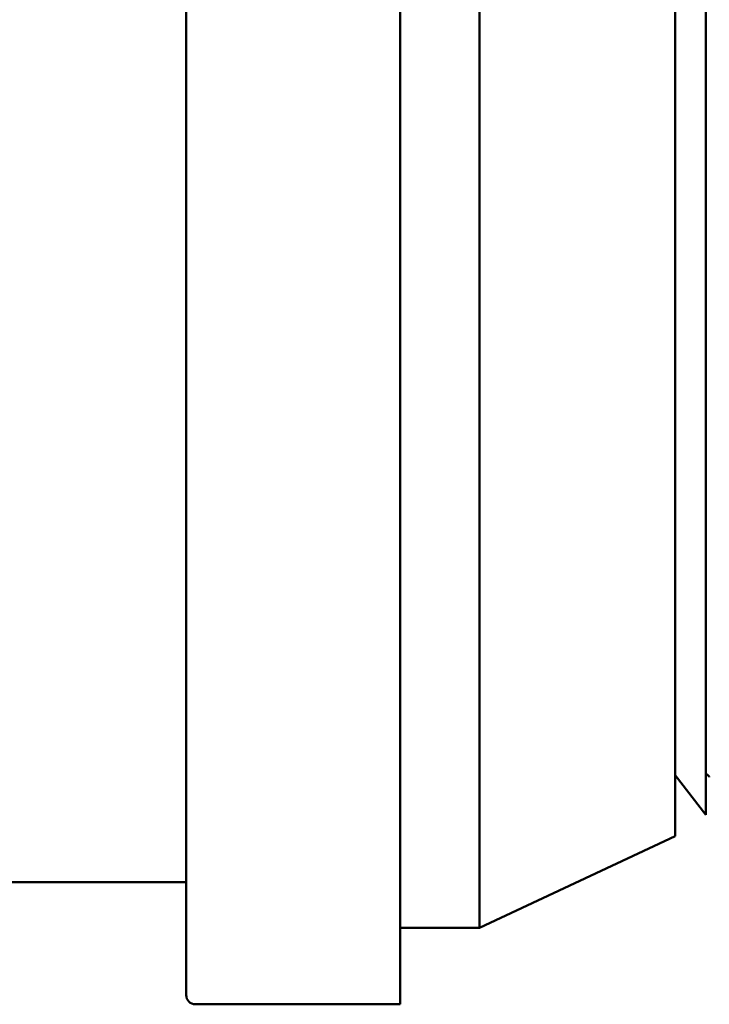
# Model space of a CAD drawing. Header units: millimetres. Extents: x 49 to 192, y 96 to 231.
# Tile 15 of 24: x 117 to 129, y 172 to 188. Entities that reach past the tile are written whole.
import ezdxf

# ---------------------------------------------------------------- set-up
doc = ezdxf.new("R2010")
doc.units = ezdxf.units.MM
doc.layers.add('Видимый контур (ГОСТ)', color=7, linetype='Continuous', lineweight=50)

msp = doc.modelspace()

# ---------------------------------------------------------------- linework, layer by layer
at = {"layer": 'Видимый контур (ГОСТ)'}
for p, q in [((123.493, 172.156), (123.493, 203.156)), ((119.993, 172.306), (119.993, 203.006)), ((124.793, 173.406), (124.793, 201.906)), ((127.993, 174.906), (127.993, 200.406)), ((128.493, 184.679), (128.493, 193.962)), ((128.493, 184.679), (128.493, 175.256)), ((127.993, 175.906), (128.493, 175.256)), ((127.993, 174.906), (124.793, 173.406)), ((119.993, 174.156), (116.793, 174.156)), ((123.493, 173.406), (124.793, 173.406)), ((120.143, 172.156), (123.493, 172.156))]:
    msp.add_line(p, q, dxfattribs=at)
msp.add_arc((120.143, 172.306), 0.15, 180, 270, dxfattribs=at)
msp.add_open_spline([(128.549, 175.872), (128.545, 175.881), (128.536, 175.904), (128.493, 175.929)], degree=3, dxfattribs=at)

doc.saveas('drawing.dxf')
